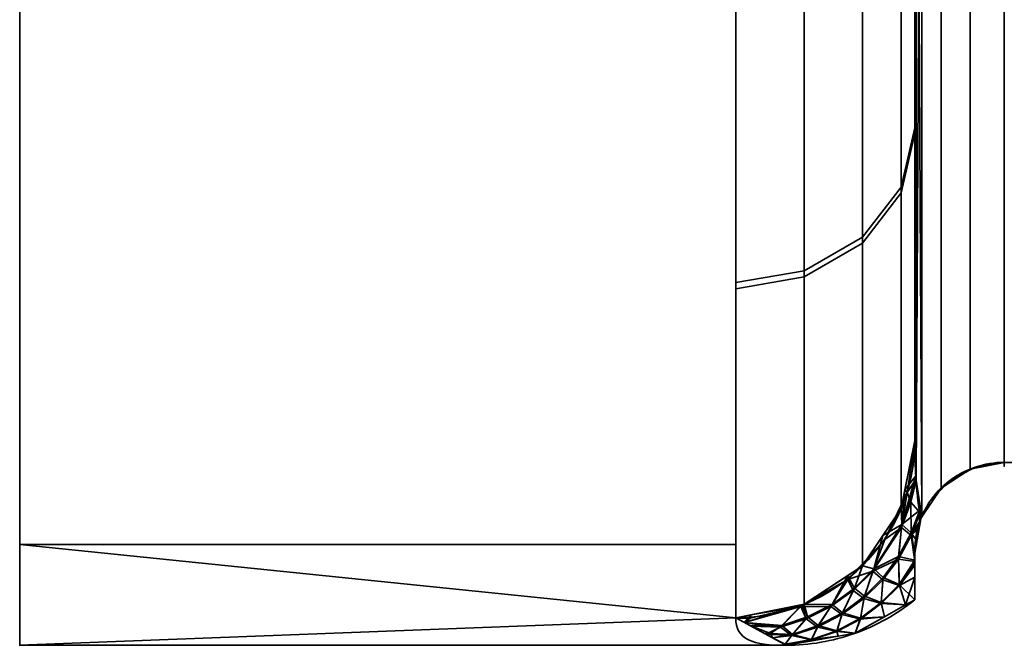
# Model space of a CAD drawing. Header units: millimetres. Extents: x -110 to 110, y -15 to 15.
# Tile 77 of 110: x 50 to 55.5, y -15 to -11.5. Entities that reach past the tile are written whole.
import ezdxf

# ---------------------------------------------------------------- set-up
doc = ezdxf.new("R2010")
doc.units = ezdxf.units.MM
doc.layers.add('1', color=7, linetype='Continuous', true_color=0xffffff)

msp = doc.modelspace()

# ---------------------------------------------------------------- linework, layer by layer
at = {"layer": '1', "color": 252, "linetype": 'Continuous', "lineweight": 35}
for p, q in [((55.5, -7.6729, 11.7101), (55.5, -13.9777, 0.7899)), ((55.5, -13.9777, -0.7899), (55.5, -7.6729, -11.7101)), ((55, -8.6603, 11), (55, -13.8564, 2)), ((55, -13.8564, -2), (55, -8.6603, -11)), ((55.5, -13.9777, 0.7899), (64, -13.9777, 0.7899)), ((55.5, -13.9777, -0.7899), (64, -13.9777, -0.7899)), ((50, -15), (54.2821, -15))]:
    msp.add_line(p, q, dxfattribs=at)
at = {"layer": '1', "color": 252, "linetype": 'Continuous', "lineweight": 35, "extrusion": (1, 0, 0)}
for centre, radius, start, end in [((0, 0, 50), 15, 0, 180), ((0, 0, 55), 14, 188.21321, 231.78679), ((0, 0, 55), 14, 128.21321, 171.78679), ((0, 0, 54), 15, 128.21321, 171.78679), ((0, 0, 54), 15, 188.21321, 231.78679)]:
    msp.add_arc(centre, radius, start, end, dxfattribs=at)
at = {"layer": '1', "color": 252, "linetype": 'Continuous', "lineweight": 35, "extrusion": (-1, 0, 0)}
for centre, radius, start, end in [((0, 0, -50), 15, 180, 0), ((0, 0, -55.5), 14, 356.7655, 3.2345), ((0, 0, -55), 14.5, 357.45707, 2.53526)]:
    msp.add_arc(centre, radius, start, end, dxfattribs=at)
at = {"layer": '1', "color": 252, "linetype": 'Continuous', "lineweight": 35, "extrusion": (-9.62502e-07, -0.142857, -0.989743)}
msp.add_arc((54.0001, 13.9996, -0.0001), 1, 359.9996, 89.9996, dxfattribs=at)
at = {"layer": '1', "color": 252, "linetype": 'Continuous', "lineweight": 35, "extrusion": (0, 0.142857, -0.989743)}
msp.add_arc((-54, -14), 1, 180, 270, dxfattribs=at)
at = {"layer": '1', "color": 252, "linetype": 'Continuous', "lineweight": 35}
for points in [[(55, -13.8564, 2), (55, -13.894, 1.9088), (55.001, -13.9691, 1.7245), (55.0065, -14.0826, 1.4388), (55.0169, -14.1924, 1.1543), (55.0272, -14.2603, 0.9734), (55.0333, -14.2932, 0.8845)], [(55.0333, -14.2932, -0.8845), (55.027, -14.259, -0.9767), (55.0165, -14.1892, -1.1626), (55.0062, -14.0782, -1.45), (55.0009, -13.9656, -1.7333), (55, -13.8926, -1.9123), (55, -13.8564, -2)], [(55, -14.4857, -0.6433), (55, -14.4778, -0.6616), (55.0003, -14.462, -0.6968), (55.0017, -14.4382, -0.7451), (55.004, -14.4139, -0.789), (55.0076, -14.3883, -0.8284), (55.0129, -14.3601, -0.862), (55.0208, -14.3286, -0.8855), (55.0287, -14.305, -0.8881), (55.0333, -14.2932, -0.8845)], [(55, -14.7453, 0), (54.9497, -14.786, 0), (54.8421, -14.8588, 0), (54.6647, -14.9393, 0), (54.4762, -14.9887, 0.0001), (54.3468, -15, 0), (54.2821, -15)], [(54, -14.8462, 2.1429), (54, -14.97, 1.2849), (54.096, -15, 0.5545), (54.2821, -15)], [(54.2821, -15), (54.0956, -15, -0.5556), (54, -14.9698, -1.286), (54, -14.8462, -2.1429)]]:
    msp.add_open_spline(points, degree=3, dxfattribs=at)
for points, knots in [([(55.5, -13.9777, 0.7899), (55.4452, -13.9777, 0.7899), (55.3896, -13.9869, 0.7926), (55.2861, -14.0218, 0.8031), (55.2369, -14.048, 0.8109), (55.1506, -14.1138, 0.8306), (55.1125, -14.1543, 0.8428), (55.0627, -14.2286, 0.8651), (55.0462, -14.2603, 0.8746), (55.0333, -14.2932, 0.8845)], [0, 0, 0, 0, 0.272272, 0.272272, 0.544336, 0.544336, 0.819649, 0.819649, 1, 1, 1, 1]), ([(55.5, -13.9777, -0.7899), (55.4452, -13.9777, -0.7899), (55.3896, -13.9869, -0.7926), (55.2861, -14.0218, -0.8031), (55.2369, -14.048, -0.8109), (55.1506, -14.1138, -0.8306), (55.1125, -14.1543, -0.8428), (55.0627, -14.2286, -0.8651), (55.0462, -14.2603, -0.8746), (55.0333, -14.2932, -0.8845)], [0, 0, 0, 0, 0.272272, 0.272272, 0.544337, 0.544337, 0.81965, 0.81965, 1, 1, 1, 1]), ([(55.0333, -14.2932, 0.8845), (55.031, -14.2991, 0.8863), (55.0286, -14.3056, 0.887), (55.0244, -14.3182, 0.8857), (55.0225, -14.3244, 0.8839), (55.0182, -14.3394, 0.877), (55.016, -14.3477, 0.8709), (55.0095, -14.3763, 0.8456), (55.0069, -14.3929, 0.8217), (55.001, -14.4387, 0.7483), (55, -14.4634, 0.695), (55, -14.4865, 0.6414)], [0, 0, 0, 0, 0.060109, 0.060109, 0.1199, 0.1199, 0.212934, 0.212934, 0.471196, 0.471196, 1, 1, 1, 1])]:
    msp.add_open_spline(points, degree=3, knots=knots, dxfattribs=at)
at = {"layer": '1', "color": 252, "linetype": 'Continuous', "lineweight": 35, "extrusion": (1, 0, 0)}
msp.add_open_spline([(55, -14.7453, 0), (55, -14.7188, -0.0728), (55, -14.6636, -0.2173), (55, -14.5766, -0.4311), (55, -14.5163, -0.5727), (55, -14.4857, -0.6433)], degree=3, dxfattribs=at)
at = {"layer": '1', "color": 252, "linetype": 'Continuous', "lineweight": 35, "extrusion": (1, -5.66252e-13, 2.06313e-13)}
msp.add_open_spline([(55, -14.4865, 0.6414), (55, -14.5781, 0.4298), (55, -14.6664, 0.2166), (55, -14.7453, 0)], degree=3, dxfattribs=at)
at = {"layer": '1', "color": 252, "linetype": 'Continuous', "lineweight": 35}
for points in [[(50, -13.8582, 5.7403), (50, -10.6066, 10.6066), (50, -7.566, 7.566), (50, -9.8855, 4.0947)], [(50, -9.8855, -4.0947), (50, -7.566, -7.566), (50, -10.6066, -10.6066), (50, -13.8582, -5.7403)], [(55.3087, -7.7014, 11.7369), (55.3087, -14.0152, 0.8011), (55.5, -13.9777, 0.7899), (55.5, -7.6729, 11.7101)], [(55.3087, -14.0152, -0.8011), (55.3087, -7.7014, -11.7369), (55.5, -7.6729, -11.7101), (55.5, -13.9777, -0.7899)], [(55.1464, -7.7824, 11.8134), (55.1464, -14.1219, 0.833), (55.3087, -14.0152, 0.8011), (55.3087, -7.7014, 11.7369)], [(55.1464, -14.1219, -0.833), (55.1464, -7.7824, -11.8134), (55.3087, -7.7014, -11.7369), (55.3087, -14.0152, -0.8011)], [(55.0401, -7.9048, 11.9286), (55.0401, -14.2828, 0.8814), (55.1464, -14.1219, 0.833), (55.1464, -7.7824, 11.8134)], [(55.0401, -14.2828, -0.8814), (55.0401, -7.9047, -11.9286), (55.1464, -7.7824, -11.8134), (55.1464, -14.1219, -0.833)], [(55.0401, -7.9047, -11.9286), (55.007, -14.0779, -1.4493), (55.0073, -8.2871, -11.476)], [(55.007, -14.0779, -1.4493), (55.0401, -7.9047, -11.9286), (55.0401, -14.2828, -0.8814)], [(55.007, -8.294, 11.4673), (55.0401, -14.2828, 0.8814), (55.0401, -7.9048, 11.9286)], [(55.0073, -8.2871, -11.476), (55.007, -14.0779, -1.4493), (55, -13.8564, -2)], [(55, -13.8564, -2), (55, -8.6603, -11), (55.0073, -8.2871, -11.476)], [(55.0073, -14.0819, 1.439), (55.007, -8.294, 11.4673), (55, -8.6603, 11)], [(55.0401, -14.2828, 0.8814), (55.007, -8.294, 11.4673), (55.0073, -14.0819, 1.439)], [(55, -12.1403, 6.9723), (55, -8.6603, 11), (54.9239, -8.897, 11.3007), (54.9239, -12.4721, 7.1629)], [(55, -8.6603, -11), (55, -12.1084, -7.0276), (54.9239, -12.4393, -7.2197), (54.9239, -8.897, -11.3007)], [(55, -8.6603, 11), (55, -13.8564, 2), (55.0073, -14.0819, 1.439)], [(55, -13.8564, -2), (55, -12.1244, -7), (55, -8.6603, -11)], [(55, -8.6603, 11), (55, -12.1244, 7), (55, -13.8564, 2)], [(54.9239, -12.4721, 7.1629), (54.9239, -8.897, 11.3007), (54.7071, -9.0977, 11.5556), (54.7071, -12.7535, 7.3245)], [(54.9239, -8.897, -11.3007), (54.9239, -12.4393, -7.2197), (54.7071, -12.7199, -7.3826), (54.7071, -9.0977, -11.5556)], [(54.7071, -12.7535, 7.3245), (54.7071, -9.0977, 11.5556), (54.3827, -9.2318, 11.7259), (54.3827, -12.9414, 7.4324)], [(54.7071, -9.0977, -11.5556), (54.7071, -12.7199, -7.3826), (54.3827, -12.9074, -7.4914), (54.3827, -9.2318, -11.7259)], [(54.3827, -12.9414, 7.4324), (54.3827, -9.2318, 11.7259), (54, -9.2788, 11.7857), (54, -13.0075, 7.4703)], [(54.3827, -9.2318, -11.7259), (54.3827, -12.9074, -7.4914), (54, -12.9732, -7.5296), (54, -9.2788, -11.7857)], [(50, -13.8582, -5.7403), (50, -15), (50, -10.7), (50, -9.8855, -4.0947)], [(50, -9.8855, 4.0947), (50, -10.7), (50, -15), (50, -13.8582, 5.7403)], [(54, -14.4368, -4.0716), (50, -14.4368, -4.0716), (50, -11.4061, -9.7417), (54, -11.4061, -9.7417)], [(54, -11.4061, 9.7417), (50, -11.4061, 9.7417), (50, -14.4368, 4.0716), (54, -14.4368, 4.0716)], [(55, -12.1084, -7.0276), (55, -13.8564, -2), (54.9239, -14.2352, -2.0547), (54.9239, -12.4393, -7.2197)], [(55, -13.8564, 2), (55, -12.1403, 6.9723), (54.9239, -12.4721, 7.1629), (54.9239, -14.2352, 2.0547)], [(54.9239, -12.4393, -7.2197), (54.9239, -14.2352, -2.0547), (54.7071, -14.5563, -2.101), (54.7071, -12.7199, -7.3826)], [(54.9239, -14.2352, 2.0547), (54.9239, -12.4721, 7.1629), (54.7071, -12.7535, 7.3245), (54.7071, -14.5563, 2.101)], [(54.7071, -12.7199, -7.3826), (54.7071, -14.5563, -2.101), (54.3827, -14.7708, -2.132), (54.3827, -12.9074, -7.4914)], [(54.7071, -14.5563, 2.101), (54.7071, -12.7535, 7.3245), (54.3827, -12.9414, 7.4324), (54.3827, -14.7708, 2.132)], [(54.3827, -12.9074, -7.4914), (54.3827, -14.7708, -2.132), (54, -14.8462, -2.1429), (54, -12.9732, -7.5296)], [(54.3827, -14.7708, 2.132), (54.3827, -12.9414, 7.4324), (54, -13.0075, 7.4703), (54, -14.8462, 2.1429)], [(55.0064, -14.0534, 1.51), (55, -13.8564, 2), (54.9448, -14.1312, 2.0397)], [(54.9448, -14.1312, -2.0397), (55, -13.8564, -2), (55.0004, -13.8684, -1.9702)], [(55.0004, -13.8684, -1.9702), (54.9576, -14.1462, -2.0095), (54.9448, -14.1312, -2.0397)], [(54.9576, -14.1462, -2.0095), (55.0004, -13.8684, -1.9702), (55.0068, -14.0701, -1.4688)], [(55.194, -14.0807, -0.8207), (55.3094, -14.0194, -0.8024), (55.3094, -14.0194, 0.8024), (55.194, -14.0807, 0.8207)], [(55.3094, -14.0194, 0.8024), (55.3094, -14.0194, -0.8024), (55.3378, -14.0043, -0.7979)], [(55.3378, -14.0043, 0.7979), (55.3094, -14.0194, 0.8024), (55.3378, -14.0043, -0.7979)], [(55.3378, -14.0043, -0.7979), (55.5, -13.9777, -0.7899), (55.5, -13.9777, 0.7899), (55.3378, -14.0043, 0.7979)], [(54.9448, -14.1312, 2.0397), (54.928, -14.3256, 1.5335), (55.0064, -14.0534, 1.51)], [(55.0073, -14.0819, 1.439), (55.0064, -14.0534, 1.51), (54.928, -14.3256, 1.5335)], [(55.0068, -14.0701, -1.4688), (54.978, -14.201, -1.4799), (54.9576, -14.1462, -2.0095)], [(54.978, -14.201, -1.4799), (55.0068, -14.0701, -1.4688), (55.007, -14.0779, -1.4493)], [(54.978, -14.201, -1.4799), (55.007, -14.0779, -1.4493), (55.0293, -14.2599, -0.9717)], [(55.0401, -14.2828, -0.8814), (55.0333, -14.2932, -0.8845), (55.007, -14.0779, -1.4493)], [(54.928, -14.3256, 1.5335), (54.9448, -14.1312, 2.0397), (54.9239, -14.2352, 2.0547)], [(54.9239, -14.2352, -2.0547), (54.9448, -14.1312, -2.0397), (54.9576, -14.1462, -2.0095)], [(55.0273, -14.2444, 1.0125), (55.0073, -14.0819, 1.439), (54.928, -14.3256, 1.5335)], [(55.0073, -14.0819, 1.439), (55.0333, -14.2932, 0.8845), (55.0401, -14.2828, 0.8814)], [(55.0825, -14.1991, -0.8562), (55.1493, -14.1281, -0.8349), (55.1493, -14.1281, 0.8349), (55.0825, -14.1991, 0.8562)], [(55.194, -14.0807, 0.8207), (55.1493, -14.1281, -0.8349), (55.194, -14.0807, -0.8207)], [(55.194, -14.0807, 0.8207), (55.1493, -14.1281, 0.8349), (55.1493, -14.1281, -0.8349)], [(54.8331, -14.4086, -2.0463), (54.9576, -14.1462, -2.0095), (54.9258, -14.3411, -1.4904)], [(54.9576, -14.1462, -2.0095), (54.8331, -14.4086, -2.0463), (54.9239, -14.2352, -2.0547)], [(54.978, -14.201, -1.4799), (54.9258, -14.3411, -1.4904), (54.9576, -14.1462, -2.0095)], [(54.7071, -14.5563, -2.101), (54.9239, -14.2352, -2.0547), (54.8331, -14.4086, -2.0463)], [(54.928, -14.3256, 1.5335), (54.9239, -14.2352, 2.0547), (54.8215, -14.3869, 2.0766)], [(54.9258, -14.3411, -1.4904), (54.978, -14.201, -1.4799), (54.9804, -14.3863, -0.9718)], [(54.928, -14.3256, 1.5335), (54.9795, -14.3716, 1.0138), (55.0273, -14.2444, 1.0125)], [(55.0293, -14.2599, -0.9717), (54.9804, -14.3863, -0.9718), (54.978, -14.201, -1.4799)], [(55.0273, -14.2444, 1.0125), (54.9795, -14.3716, 1.0138), (55.0265, -14.3119, 0.8864)], [(55.0265, -14.3119, 0.8864), (55.0333, -14.2932, 0.8845), (55.0273, -14.2444, 1.0125)], [(55.0373, -14.2856, 0.8823), (55.0373, -14.2856, -0.8823), (55.0825, -14.1991, -0.8562)], [(55.0825, -14.1991, 0.8562), (55.0373, -14.2856, 0.8823), (55.0825, -14.1991, -0.8562)], [(54.9804, -14.3863, -0.9718), (55.0293, -14.2599, -0.9717), (55.0292, -14.3042, -0.8865)], [(55.0292, -14.3042, -0.8865), (55.0333, -14.2932, -0.8845), (55, -14.4858, 0.6414)], [(55.0049, -14.4079, 0.7977), (55, -14.4858, 0.6414), (55.0333, -14.2932, -0.8845)], [(55.0143, -14.3553, 0.8642), (55.0049, -14.4079, 0.7977), (55.0333, -14.2932, -0.8845)], [(55.0208, -14.3303, 0.8812), (55.0143, -14.3553, 0.8642), (55.0333, -14.2932, -0.8845)], [(55.0265, -14.3119, 0.8864), (55.0208, -14.3303, 0.8812), (55.0333, -14.2932, -0.8845)], [(55.0333, -14.2932, -0.8845), (55.0333, -14.2932, 0.8845), (55.0265, -14.3119, 0.8864)], [(55.0293, -14.2599, -0.9717), (55.0333, -14.2932, -0.8845), (55.0292, -14.3042, -0.8865)], [(55.0333, -14.2932, -0.8845), (55.0373, -14.2856, -0.8823), (55.0373, -14.2856, 0.8823), (55.0333, -14.2932, 0.8845)], [(54.7661, -14.5862, -1.5041), (54.9258, -14.3411, -1.4904), (54.9085, -14.5178, -0.9682)], [(54.9258, -14.3411, -1.4904), (54.7661, -14.5862, -1.5041), (54.8331, -14.4086, -2.0463)], [(54.8215, -14.3869, 2.0766), (54.7711, -14.5724, 1.5493), (54.928, -14.3256, 1.5335)], [(54.9092, -14.5039, 1.0115), (54.928, -14.3256, 1.5335), (54.7711, -14.5724, 1.5493)], [(54.9804, -14.3863, -0.9718), (54.9085, -14.5178, -0.9682), (54.9258, -14.3411, -1.4904)], [(54.928, -14.3256, 1.5335), (54.9092, -14.5039, 1.0115), (54.9795, -14.3716, 1.0138)], [(55.0208, -14.3303, 0.8812), (55.0265, -14.3119, 0.8864), (54.9795, -14.3716, 1.0138)], [(55.0143, -14.3553, 0.8642), (55.0208, -14.3303, 0.8812), (54.9795, -14.3716, 1.0138)], [(55.0292, -14.3042, -0.8865), (55.0222, -14.3255, -0.8832), (54.9804, -14.3863, -0.9718)], [(54.9804, -14.3863, -0.9718), (55.0222, -14.3255, -0.8832), (55.0152, -14.3516, -0.8674)], [(55.0152, -14.3516, -0.8674), (55.015, -14.3521, -0.867), (54.9804, -14.3863, -0.9718)], [(55.015, -14.3521, -0.867), (55.0059, -14.401, -0.8084), (54.9804, -14.3863, -0.9718)], [(55.0222, -14.3255, -0.8832), (55.0292, -14.3042, -0.8865), (55, -14.4858, 0.6414)], [(55, -14.4858, 0.6414), (55.0152, -14.3516, -0.8674), (55.0222, -14.3255, -0.8832)], [(55.015, -14.3521, -0.867), (55.0152, -14.3516, -0.8674), (55, -14.4858, 0.6414)], [(55.0059, -14.401, -0.8084), (55.015, -14.3521, -0.867), (55, -14.4858, 0.6414)], [(54.6263, -14.6329, -2.0775), (54.8331, -14.4086, -2.0463), (54.7661, -14.5862, -1.5041)], [(54.8331, -14.4086, -2.0463), (54.6263, -14.6329, -2.0775), (54.7071, -14.5563, -2.101)], [(54.7711, -14.5724, 1.5493), (54.8215, -14.3869, 2.0766), (54.7071, -14.5563, 2.101)], [(54.9085, -14.5178, -0.9682), (54.9804, -14.3863, -0.9718), (55, -14.5311, -0.5354)], [(55, -14.524, 0.5487), (54.9795, -14.3716, 1.0138), (54.9092, -14.5039, 1.0115)], [(55.0049, -14.4079, 0.7977), (55.0143, -14.3553, 0.8642), (54.9795, -14.3716, 1.0138)], [(54.9795, -14.3716, 1.0138), (55, -14.524, 0.5487), (55, -14.4865, 0.6414)], [(55, -14.4865, 0.6414), (55.0049, -14.4079, 0.7977), (54.9795, -14.3716, 1.0138)], [(54.9804, -14.3863, -0.9718), (55.0059, -14.401, -0.8084), (55, -14.4857, -0.6433)], [(55, -14.4857, -0.6433), (55, -14.5311, -0.5354), (54.9804, -14.3863, -0.9718)], [(55, -14.4858, 0.6414), (55, -14.4857, -0.6433), (55.0059, -14.401, -0.8084)], [(50, -14.4368, -4.0716), (54, -14.4368, -4.0716), (54, -14.8462, -2.1429)], [(54, -14.8462, -2.1429), (50, -15), (50, -14.4368, -4.0716)], [(50, -14.4368, 4.0716), (50, -15), (54, -14.8462, 2.1429)], [(54, -14.8462, 2.1429), (54, -14.4368, 4.0716), (50, -14.4368, 4.0716)], [(54.9085, -14.5178, -0.9682), (54.8214, -14.6334, -0.9613), (54.7661, -14.5862, -1.5041)], [(54.7711, -14.5724, 1.5493), (54.8234, -14.6206, 1.006), (54.9092, -14.5039, 1.0115)], [(54.8214, -14.6334, -0.9613), (54.9085, -14.5178, -0.9682), (54.914, -14.6664, -0.4658)], [(54.9132, -14.6605, 0.4875), (54.9092, -14.5039, 1.0115), (54.8234, -14.6206, 1.006)], [(55, -14.5311, -0.5354), (54.914, -14.6664, -0.4658), (54.9085, -14.5178, -0.9682)], [(54.9092, -14.5039, 1.0115), (54.9132, -14.6605, 0.4875), (55, -14.524, 0.5487)], [(55, -14.62, -0.3241), (55, -14.4857, -0.6433), (55, -14.4865, 0.6414), (55, -14.7453, 0)], [(54.6623, -14.6805, 1.5538), (54.7071, -14.5563, 2.101), (54.6243, -14.611, 2.1089)], [(54.6263, -14.6329, -2.0775), (54.6243, -14.611, -2.1089), (54.7071, -14.5563, -2.101)], [(54.7071, -14.5563, 2.101), (54.6623, -14.6805, 1.5538), (54.7711, -14.5724, 1.5493)], [(54.719, -14.7262, 0.9971), (54.7711, -14.5724, 1.5493), (54.6623, -14.6805, 1.5538)], [(54.7711, -14.5724, 1.5493), (54.719, -14.7262, 0.9971), (54.8234, -14.6206, 1.006)], [(54.9132, -14.6605, 0.4875), (55, -14.5411, 0.5061), (55, -14.524, 0.5487)], [(55, -14.7453, 0), (55, -14.5411, 0.5061), (54.9132, -14.6605, 0.4875)], [(55, -14.5311, -0.5354), (55, -14.5515, -0.4869), (54.914, -14.6664, -0.4658)], [(54.914, -14.6664, -0.4658), (55, -14.5515, -0.4869), (55, -14.62, -0.3241)], [(54.5377, -14.7711, 1.5555), (54.6243, -14.611, 2.1089), (54.3827, -14.7708, 2.132)], [(54.3827, -14.7708, -2.132), (54.6243, -14.611, -2.1089), (54.6263, -14.6329, -2.0775)], [(54.6243, -14.611, 2.1089), (54.5377, -14.7711, 1.5555), (54.6623, -14.6805, 1.5538)], [(54.7661, -14.5862, -1.5041), (54.656, -14.693, -1.5073), (54.6263, -14.6329, -2.0775)], [(54.656, -14.693, -1.5073), (54.7661, -14.5862, -1.5041), (54.7158, -14.7376, -0.9508)], [(54.8214, -14.6334, -0.9613), (54.7158, -14.7376, -0.9508), (54.7661, -14.5862, -1.5041)], [(54.8126, -14.7617, 0.462), (54.8234, -14.6206, 1.006), (54.719, -14.7262, 0.9971)], [(54.8234, -14.6206, 1.006), (54.8126, -14.7617, 0.462), (54.9132, -14.6605, 0.4875)], [(54.9481, -14.7745, 0), (54.914, -14.6664, -0.4658), (55, -14.62, -0.3241)], [(55, -14.62, -0.3241), (55, -14.7453, 0), (54.9481, -14.7745, 0)], [(54.3628, -14.7837, -2.098), (54.6263, -14.6329, -2.0775), (54.5304, -14.7823, -1.5077)], [(54.6263, -14.6329, -2.0775), (54.3628, -14.7837, -2.098), (54.3827, -14.7708, -2.132)], [(54.656, -14.693, -1.5073), (54.5304, -14.7823, -1.5077), (54.6263, -14.6329, -2.0775)], [(54.5965, -14.8177, 0.9846), (54.6623, -14.6805, 1.5538), (54.5377, -14.7711, 1.5555)], [(54.6623, -14.6805, 1.5538), (54.5965, -14.8177, 0.9846), (54.719, -14.7262, 0.9971)], [(54.7158, -14.7376, -0.9508), (54.8214, -14.6334, -0.9613), (54.8129, -14.7668, -0.4394)], [(54.9481, -14.7745, 0), (54.9132, -14.6605, 0.4875), (54.8126, -14.7617, 0.462)], [(54.914, -14.6664, -0.4658), (54.8129, -14.7668, -0.4394), (54.8214, -14.6334, -0.9613)], [(54.8129, -14.7668, -0.4394), (54.914, -14.6664, -0.4658), (54.9481, -14.7745, 0)], [(54.9132, -14.6605, 0.4875), (54.9481, -14.7745, 0), (55, -14.7453, 0)], [(54.5304, -14.7823, -1.5077), (54.656, -14.693, -1.5073), (54.5922, -14.8276, -0.9367)], [(54.7158, -14.7376, -0.9508), (54.5922, -14.8276, -0.9367), (54.656, -14.693, -1.5073)], [(54.5922, -14.8276, -0.9367), (54.7158, -14.7376, -0.9508), (54.6958, -14.8531, -0.4081)], [(54.6959, -14.8488, 0.4318), (54.719, -14.7262, 0.9971), (54.5965, -14.8177, 0.9846)], [(54.8129, -14.7668, -0.4394), (54.6958, -14.8531, -0.4081), (54.7158, -14.7376, -0.9508)], [(54.719, -14.7262, 0.9971), (54.6959, -14.8488, 0.4318), (54.8126, -14.7617, 0.462)], [(54.2576, -14.8899, 1.5506), (54.3696, -14.7734, 2.1324), (54.0491, -14.8729, 1.7698)], [(54.3696, -14.7734, 2.1324), (54.0847, -14.8295, 2.1404), (54.0491, -14.8729, 1.7698)], [(54.0491, -14.8729, -1.7698), (54.3628, -14.7837, -2.098), (54.249, -14.8978, -1.5003)], [(54.0491, -14.8729, -1.7698), (54.0795, -14.8482, -2.1063), (54.3628, -14.7837, -2.098)], [(54.3628, -14.7837, -2.098), (54.0795, -14.8482, -2.1063), (54.0847, -14.8295, -2.1404)], [(54.0847, -14.8295, -2.1404), (54.3827, -14.7708, -2.132), (54.3628, -14.7837, -2.098)], [(54.3927, -14.8513, -1.5053), (54.249, -14.8978, -1.5003), (54.3628, -14.7837, -2.098)], [(54.3696, -14.7734, 2.1324), (54.2576, -14.8899, 1.5506), (54.4008, -14.8417, 1.5544)], [(54.5304, -14.7823, -1.5077), (54.3927, -14.8513, -1.5053), (54.3628, -14.7837, -2.098)], [(54.4008, -14.8417, 1.5544), (54.3827, -14.7708, 2.132), (54.3696, -14.7734, 2.1324)], [(54.3827, -14.7708, 2.132), (54.4008, -14.8417, 1.5544), (54.5377, -14.7711, 1.5555)], [(54.3927, -14.8513, -1.5053), (54.5304, -14.7823, -1.5077), (54.4561, -14.8977, -0.9195)], [(54.4611, -14.8896, 0.969), (54.5377, -14.7711, 1.5555), (54.4008, -14.8417, 1.5544)], [(54.5922, -14.8276, -0.9367), (54.4561, -14.8977, -0.9195), (54.5304, -14.7823, -1.5077)], [(54.5377, -14.7711, 1.5555), (54.4611, -14.8896, 0.969), (54.5965, -14.8177, 0.9846)], [(54.6958, -14.8531, -0.4081), (54.8129, -14.7668, -0.4394), (54.8304, -14.8407, 0)], [(54.8304, -14.8407, 0), (54.8126, -14.7617, 0.462), (54.6959, -14.8488, 0.4318)], [(54.8126, -14.7617, 0.462), (54.8304, -14.8407, 0), (54.9481, -14.7745, 0)], [(54.9481, -14.7745, 0), (54.8304, -14.8407, 0), (54.8129, -14.7668, -0.4394)], [(54, -14.8462, -2.1429), (54.2821, -15), (50, -15)], [(50, -15), (54.2821, -15), (54, -14.8462, 2.1429)], [(54.0491, -14.8729, 1.7698), (54.0847, -14.8295, 2.1404), (54, -14.8462, 2.1429)], [(54.0047, -14.8487, -2.1068), (54, -14.8462, -2.1429), (54.0847, -14.8295, -2.1404)], [(54.0847, -14.8295, -2.1404), (54.0795, -14.8482, -2.1063), (54.0047, -14.8487, -2.1068)], [(54.0047, -14.8487, -2.1068), (54.0795, -14.8482, -2.1063), (54.0491, -14.8729, -1.7698)], [(54.3165, -14.9397, 0.9508), (54.4008, -14.8417, 1.5544), (54.2576, -14.8899, 1.5506)], [(54.4008, -14.8417, 1.5544), (54.3165, -14.9397, 0.9508), (54.4611, -14.8896, 0.969)], [(54.4561, -14.8977, -0.9195), (54.5922, -14.8276, -0.9367), (54.5636, -14.9222, -0.3724)], [(54.5639, -14.9189, 0.3971), (54.5965, -14.8177, 0.9846), (54.4611, -14.8896, 0.969)], [(54.6958, -14.8531, -0.4081), (54.5636, -14.9222, -0.3724), (54.5922, -14.8276, -0.9367)], [(54.5965, -14.8177, 0.9846), (54.5639, -14.9189, 0.3971), (54.6959, -14.8488, 0.4318)], [(54.6666, -14.9328, 0), (54.6959, -14.8488, 0.4318), (54.5639, -14.9189, 0.3971)], [(54.6959, -14.8488, 0.4318), (54.6666, -14.9328, 0), (54.8304, -14.8407, 0)], [(54.8304, -14.8407, 0), (54.6666, -14.9328, 0), (54.6958, -14.8531, -0.4081)], [(54.0491, -14.8729, 1.7698), (54.0788, -14.8891, 1.5445), (54.2576, -14.8899, 1.5506)], [(54.249, -14.8978, -1.5003), (54.0855, -14.8928, -1.4935), (54.0491, -14.8729, -1.7698)], [(54.0788, -14.8891, 1.5445), (54.1602, -14.9335, 0.9257), (54.1932, -14.9346, 0.9301)], [(54.1932, -14.9346, 0.9301), (54.2576, -14.8899, 1.5506), (54.0788, -14.8891, 1.5445)], [(54.0855, -14.8928, -1.4935), (54.249, -14.8978, -1.5003), (54.167, -14.9372, -0.8743)], [(54.3112, -14.9459, -0.8997), (54.167, -14.9372, -0.8743), (54.249, -14.8978, -1.5003)], [(54.2576, -14.8899, 1.5506), (54.1932, -14.9346, 0.9301), (54.3165, -14.9397, 0.9508)], [(54.249, -14.8978, -1.5003), (54.3927, -14.8513, -1.5053), (54.3112, -14.9459, -0.8997)], [(54.4561, -14.8977, -0.9195), (54.3112, -14.9459, -0.8997), (54.3927, -14.8513, -1.5053)], [(54.3112, -14.9459, -0.8997), (54.4561, -14.8977, -0.9195), (54.4222, -14.9697, -0.3337)], [(54.4226, -14.9675, 0.3595), (54.4611, -14.8896, 0.969), (54.3165, -14.9397, 0.9508)], [(54.5636, -14.9222, -0.3724), (54.4222, -14.9697, -0.3337), (54.4561, -14.8977, -0.9195)], [(54.4611, -14.8896, 0.969), (54.4226, -14.9675, 0.3595), (54.5639, -14.9189, 0.3971)], [(54.5636, -14.9222, -0.3724), (54.6958, -14.8531, -0.4081), (54.6666, -14.9328, 0)], [(54.2051, -14.958, 0.5851), (54.1932, -14.9346, 0.9301), (54.1602, -14.9335, 0.9257)], [(54.2051, -14.958, -0.5851), (54.167, -14.9372, -0.8743), (54.3112, -14.9459, -0.8997)], [(54.3165, -14.9397, 0.9508), (54.1932, -14.9346, 0.9301), (54.2051, -14.958, 0.5851)], [(54.2759, -14.9931, 0.3199), (54.3165, -14.9397, 0.9508), (54.2051, -14.958, 0.5851)], [(54.2051, -14.958, -0.5851), (54.3112, -14.9459, -0.8997), (54.2756, -14.9942, -0.2931)], [(54.2051, -14.958, 0.5851), (54.2422, -14.9782, 0.3034), (54.2759, -14.9931, 0.3199)], [(54.2756, -14.9942, -0.2931), (54.2456, -14.9801, -0.2776), (54.2051, -14.958, -0.5851)], [(54.4222, -14.9697, -0.3337), (54.2756, -14.9942, -0.2931), (54.3112, -14.9459, -0.8997)], [(54.3165, -14.9397, 0.9508), (54.2759, -14.9931, 0.3199), (54.4226, -14.9675, 0.3595)], [(54.4222, -14.9697, -0.3337), (54.5636, -14.9222, -0.3724), (54.572, -14.9493, 0)], [(54.572, -14.9493, 0), (54.4273, -14.9746, 0), (54.4222, -14.9697, -0.3337)], [(54.572, -14.9493, 0), (54.5639, -14.9189, 0.3971), (54.4226, -14.9675, 0.3595)], [(54.4226, -14.9675, 0.3595), (54.4273, -14.9746, 0), (54.572, -14.9493, 0)], [(54.6666, -14.9328, 0), (54.572, -14.9493, 0), (54.5636, -14.9222, -0.3724)], [(54.5639, -14.9189, 0.3971), (54.572, -14.9493, 0), (54.6666, -14.9328, 0)], [(54.2825, -14.9999), (54.2759, -14.9931, 0.3199), (54.2422, -14.9782, 0.3034)], [(54.2422, -14.9782, 0.3034), (54.2821, -15), (54.2825, -14.9999)], [(54.2825, -14.9999), (54.2821, -15), (54.2456, -14.9801, -0.2776)], [(54.2456, -14.9801, -0.2776), (54.2756, -14.9942, -0.2931), (54.2825, -14.9999)], [(54.2756, -14.9942, -0.2931), (54.4222, -14.9697, -0.3337), (54.4273, -14.9746, 0)], [(54.4273, -14.9746, 0), (54.2825, -14.9999), (54.2756, -14.9942, -0.2931)], [(54.4273, -14.9746, 0), (54.4226, -14.9675, 0.3595), (54.2759, -14.9931, 0.3199)], [(54.2759, -14.9931, 0.3199), (54.2825, -14.9999), (54.4273, -14.9746, 0)]]:
    msp.add_3dface(points, dxfattribs=at)

doc.saveas('drawing.dxf')
